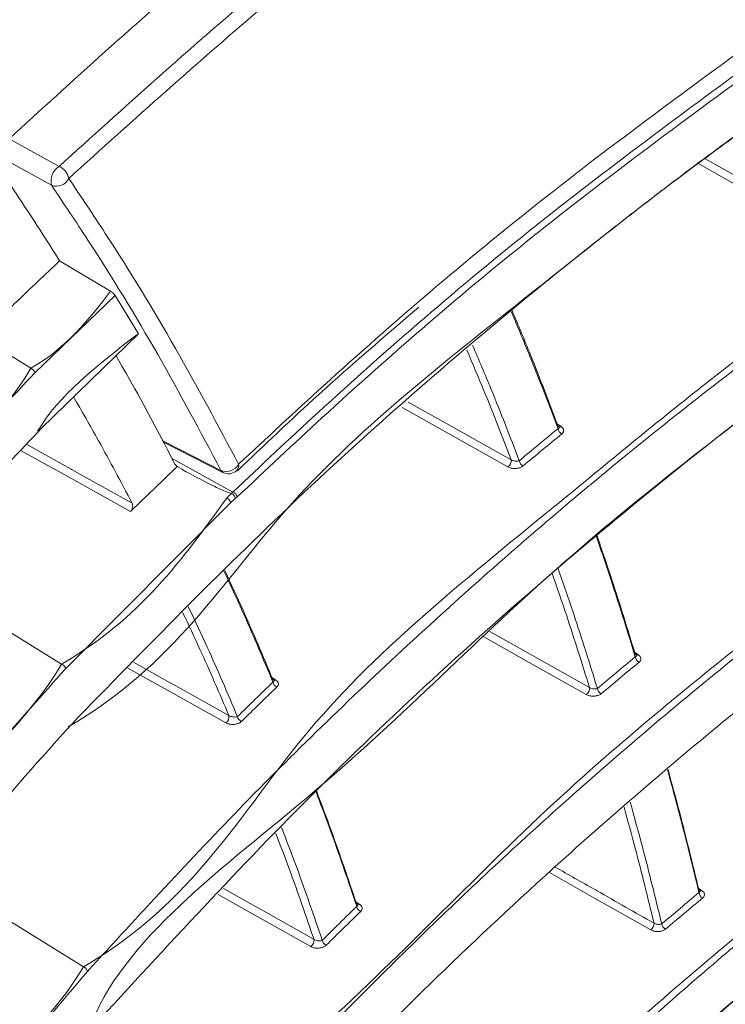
# Model space of a CAD drawing. Header units: millimetres. Extents: x 0 to 1118, y 0 to 864.
# Tile 253 of 256: x 301 to 308, y 694 to 704. Entities that reach past the tile are written whole.
import ezdxf

# ---------------------------------------------------------------- set-up
doc = ezdxf.new("R2010")
doc.units = ezdxf.units.MM

msp = doc.modelspace()

# ---------------------------------------------------------------- linework, layer by layer
at = {"color": 9, "linetype": 'Continuous', "lineweight": 0}
for p, q in [((300.5657, 702.9748), (301.0851, 702.6888)), ((301.0073, 702.4921), (300.408, 702.822)), ((300.7928, 700.5893), (299.2023, 701.5722)), ((301.6682, 701.3469), (300.834, 700.5405)), ((306.2492, 700.0182), (306.3044, 699.9824)), ((302.2559, 699.6552), (302.8924, 699.3019)), ((302.916, 699.2339), (302.869, 699.1889)), ((302.8761, 699.2868), (302.8924, 699.3019)), ((302.9365, 699.2505), (302.916, 699.2339)), ((302.869, 699.1889), (301.1533, 697.4643)), ((301.1115, 697.5126), (299.5573, 698.4732)), ((307.0584, 697.6392), (307.107, 697.6077)), ((303.2846, 697.3814), (303.3395, 697.3459)), ((307.7246, 695.1831), (307.7681, 695.1548)), ((304.1627, 695.042), (304.21, 695.0113)), ((301.3387, 694.3637), (300.3824, 694.9548))]:
    msp.add_line(p, q, dxfattribs=at)
at = {"color": 7, "linetype": 'Continuous', "lineweight": 15}
for p, q in [((301.0917, 701.7065), (301.6213, 701.3908)), ((301.9117, 700.9481), (301.6682, 701.3469)), ((300.9039, 699.9666), (301.9117, 700.9481)), ((302.1657, 699.8245), (302.789, 699.5051)), ((302.3119, 699.5657), (302.2898, 699.5915)), ((302.9343, 699.528), (302.9321, 699.5257)), ((302.8772, 699.2864), (302.8761, 699.2868)), ((303.3185, 697.3404), (303.3179, 697.3417))]:
    msp.add_line(p, q, dxfattribs=at)
at = {"color": 9, "linetype": 'Continuous', "lineweight": 0, "flags": 128}
for points in [[(308.9625, 702.0245), (308.3599, 702.3636), (307.7176, 702.725)], [(307.8024, 702.7693), (308.371, 702.4493), (308.3935, 702.4366), (308.9961, 702.0975)], [(305.751, 699.5635), (305.158, 699.8965), (304.6502, 700.1816)], [(304.7147, 700.238), (305.1667, 699.9843), (305.1915, 699.9704), (305.7845, 699.6374)], [(302.158, 699.8389), (302.5043, 699.6615), (302.7687, 699.526)], [(300.749, 699.7949), (301.2109, 699.538), (301.2145, 699.536), (301.846, 699.1847)], [(301.8288, 699.0997), (301.1821, 699.4594), (300.6921, 699.7319)], [(306.5649, 697.1949), (305.9731, 697.529), (305.4997, 697.7961)], [(305.5613, 697.8527), (305.9828, 697.6148), (306.0072, 697.6011), (306.5991, 697.267)], [(301.86, 697.5309), (302.242, 697.317), (302.2688, 697.302), (302.8516, 696.9757)], [(302.8183, 696.9009), (302.2356, 697.2272), (301.8001, 697.471)], [(307.2351, 694.7469), (306.6443, 695.082), (306.1827, 695.3437)], [(302.7962, 695.1762), (303.1274, 694.9897), (303.1536, 694.9749), (303.7354, 694.6472)], [(303.7014, 694.5743), (303.1197, 694.9019), (302.7393, 695.1161)]]:
    msp.add_lwpolyline(points, dxfattribs=at)
at = {"color": 9, "linetype": 'Continuous', "lineweight": 0}
for centre, radius, start, end in [((301.1804, 702.5374), 0.1789, 122.18561, 194.65509), ((301.0227, 702.5344), 0.1665, 10.44397, 68.01162), ((301.0581, 702.6243), 0.1416, 248.99058, 335.05471), ((300.7696, 700.5279), 0.0656, 11.04704, 69.27501), ((306.3394, 699.9687), 0.0684, 186.7497, 245.28644), ((306.2902, 700.0027), 0.0248, 241.81526, 305.14005), ((305.7094, 699.627), 0.0759, 303.29853, 7.87635), ((302.8236, 699.6625), 0.1471, 248.0601, 330.86017), ((302.8776, 699.578), 0.0756, 318.61985, 9.81043), ((305.9366, 699.6356), 0.0679, 187.02293, 245.81848), ((302.8115, 699.5474), 0.0478, 206.48376, 242.03755), ((302.8041, 699.1779), 0.0658, 9.62438, 68.74813), ((302.8717, 699.2396), 0.0657, 9.51896, 71.61913), ((307.1425, 697.5943), 0.0681, 186.33793, 245.53254), ((307.0927, 697.6279), 0.0247, 241.51272, 305.22577), ((301.0901, 697.4519), 0.0644, 11.1013, 70.61001), ((303.3736, 697.3352), 0.0655, 188.90139, 248.90578), ((303.3253, 697.3662), 0.0248, 241.7453, 304.8987), ((306.5223, 697.2592), 0.0772, 303.56307, 5.81605), ((306.7483, 697.2659), 0.0676, 186.59284, 246.04855), ((302.7772, 696.964), 0.0753, 303.09175, 8.95106), ((303.0048, 696.9766), 0.0652, 189.1772, 249.3267), ((307.8041, 695.1416), 0.0678, 185.94561, 245.69782), ((307.7538, 695.1753), 0.0249, 241.65355, 304.8771), ((304.2446, 695.0008), 0.0651, 188.22381, 249.15277), ((304.1958, 695.0315), 0.0246, 241.30444, 305.13219), ((307.1916, 694.812), 0.0782, 303.75631, 3.87105), ((307.4167, 694.817), 0.0674, 186.15224, 246.23432), ((303.6593, 694.6382), 0.0766, 303.37396, 6.71177), ((303.8851, 694.6483), 0.0648, 188.47083, 249.57503), ((301.319, 694.3035), 0.0633, 10.94308, 71.88278)]:
    msp.add_arc(centre, radius, start, end, dxfattribs=at)
at = {"color": 7, "linetype": 'Continuous', "lineweight": 15}
msp.add_arc((302.846, 699.6164), 0.125, 242.87348, 313.48734, dxfattribs=at)
at = {"color": 9, "linetype": 'Continuous', "lineweight": 0}
for points, knots in [([(227.6431, 666.9455), (228.0817, 667.1827), (228.959, 667.6572), (230.536, 668.3357), (232.3459, 668.9835), (234.3964, 669.5779), (236.5168, 670.0855), (238.8547, 670.5531), (241.4024, 670.9784), (244.6523, 671.4427), (248.4277, 671.9186), (251.9909, 672.3798), (254.8184, 672.8055), (256.9201, 673.1652), (258.9945, 673.5766), (261.031, 674.0487), (263.0195, 674.5873), (264.9467, 675.196), (266.8033, 675.8726), (268.5819, 676.6157), (270.2771, 677.4208), (271.8865, 678.2834), (273.4061, 679.1983), (274.8357, 680.1599), (276.1761, 681.163), (277.4305, 682.2016), (278.9953, 683.6268), (280.77, 685.4711), (282.6853, 687.7468), (284.4716, 690.0563), (286.2026, 692.3793), (287.937, 694.7018), (289.7202, 697.0122), (291.5834, 699.3024), (293.5543, 701.5629), (295.654, 703.7857), (297.9021, 705.9605), (300.3213, 708.076), (302.9364, 710.1137), (305.2918, 711.7339), (306.8196, 712.6438), (307.3281, 712.9466)], [0, 0, 0, 0, 0.0151052, 0.0302135, 0.0493734, 0.0685948, 0.0878524, 0.1070619, 0.1307912, 0.1545261, 0.1912488, 0.2279761, 0.2463529, 0.2647277, 0.2830942, 0.3014952, 0.3198943, 0.3383011, 0.3567075, 0.3750776, 0.393479, 0.4118812, 0.4302759, 0.4486715, 0.4670576, 0.4854449, 0.5038098, 0.5405501, 0.5772798, 0.614004, 0.6507265, 0.6874493, 0.7241836, 0.7609161, 0.7976672, 0.8344158, 0.8711927, 0.9079655, 0.9448022, 0.9816286, 1, 1, 1, 1]), ([(307.5781, 712.6827), (307.5781, 712.6827), (307.0652, 712.3867), (305.5559, 711.4831), (303.1989, 709.8836), (300.5917, 707.8631), (298.1746, 705.7644), (295.9267, 703.6038), (293.8256, 701.3943), (291.8512, 699.1457), (289.983, 696.8667), (288.1929, 694.5662), (286.45, 692.2526), (284.7082, 689.9366), (282.9092, 687.632), (280.9793, 685.3586), (279.1918, 683.5141), (277.6161, 682.0871), (276.353, 681.0463), (275.0037, 680.0402), (273.5649, 679.0754), (272.0357, 678.1567), (270.4163, 677.2903), (268.7108, 676.481), (266.9216, 675.7336), (265.0541, 675.0524), (263.1163, 674.4389), (261.1174, 673.8952), (259.0714, 673.4175), (256.9888, 673.0004), (254.8805, 672.6344), (252.0481, 672.2002), (248.484, 671.7276), (244.714, 671.2386), (241.4752, 670.7621), (238.9446, 670.3271), (236.6281, 669.8505), (234.533, 669.335), (232.5082, 668.7322), (230.7261, 668.0774), (229.1784, 667.394), (228.3207, 666.9186), (227.8919, 666.6809)], [0, 0, 0, 0, 0.0000001, 0.0182549, 0.0549227, 0.0916009, 0.1282775, 0.1649582, 0.2016499, 0.2383441, 0.2750562, 0.3117701, 0.348506, 0.3852707, 0.4220717, 0.4589178, 0.4958144, 0.5142712, 0.5327612, 0.55125, 0.5697591, 0.5882671, 0.6067898, 0.6253117, 0.6438065, 0.6623381, 0.6808701, 0.6993857, 0.7179031, 0.7363699, 0.7548217, 0.7732755, 0.8100823, 0.8468029, 0.8704662, 0.8941239, 0.9131571, 0.9322387, 0.9512837, 0.9702671, 0.985135, 1, 1, 1, 1]), ([(228.2154, 666.1204), (228.5725, 666.325), (229.2867, 666.734), (230.6716, 667.3906), (232.3805, 668.0696), (234.4398, 668.7285), (236.5775, 669.291), (238.908, 669.8012), (241.4203, 670.2602), (244.6225, 670.7618), (248.3729, 671.2771), (251.9352, 671.7696), (254.7671, 672.215), (256.8773, 672.5865), (258.9619, 673.0064), (261.0113, 673.4825), (263.014, 674.0219), (264.9592, 674.628), (266.8385, 675.3005), (268.6416, 676.038), (270.3626, 676.8357), (271.998, 677.6898), (273.5452, 678.5953), (275.0042, 679.5472), (276.3749, 680.5401), (277.6599, 681.5677), (278.8699, 682.6305), (280.0109, 683.7237), (281.4486, 685.2133), (283.0936, 687.1035), (284.617, 689.0162), (286.6798, 691.6902), (288.6981, 694.3736), (291.1301, 697.409), (293.0412, 699.6604), (295.0669, 701.879), (297.2266, 704.0536), (299.5438, 706.1797), (302.0349, 708.2171), (304.3166, 709.9259), (306.2819, 711.1039), (307.3715, 711.9697), (307.9014, 712.1227), (307.9014, 712.1227)], [0, 0, 0, 0, 0.0124156, 0.0248326, 0.0442888, 0.0638163, 0.0833864, 0.102901, 0.1261536, 0.1494116, 0.1861517, 0.2229768, 0.2414386, 0.2598986, 0.2784059, 0.2969111, 0.3154101, 0.3339501, 0.3524897, 0.3710264, 0.3895636, 0.4080613, 0.4265798, 0.4450991, 0.4635997, 0.4821013, 0.5005705, 0.5193186, 0.5380678, 0.575411, 0.6122364, 0.6306344, 0.7041537, 0.7408818, 0.7776078, 0.8142993, 0.8510028, 0.8877028, 0.9243996, 0.9610885, 0.980545, 0.9999999, 1, 1, 1, 1]), ([(308.0039, 711.7743), (307.4682, 711.4621), (306.3967, 710.8375), (304.4347, 709.5569), (302.1658, 707.9137), (299.6834, 705.8735), (297.3746, 703.7657), (295.2213, 701.6033), (293.201, 699.3983), (291.2941, 697.1602), (288.8657, 694.1421), (286.8486, 691.4746), (284.7844, 688.8156), (283.2579, 686.9118), (281.6081, 685.0293), (280.1655, 683.544), (279.0199, 682.4529), (277.8049, 681.3912), (276.5142, 680.3637), (275.1373, 679.3699), (273.6716, 678.4165), (272.1172, 677.5089), (270.4742, 676.6522), (268.7451, 675.8514), (266.9333, 675.1104), (265.0453, 674.434), (263.0914, 673.8233), (261.0804, 673.2787), (259.0232, 672.7966), (256.9321, 672.3701), (254.8162, 671.9912), (251.98, 671.5356), (248.4163, 671.0293), (244.6685, 670.4981), (241.4723, 669.9821), (238.9691, 669.5114), (236.649, 668.9898), (234.5227, 668.4167), (232.4731, 667.7467), (230.771, 667.0584), (229.3906, 666.3942), (228.6779, 665.9817), (228.3216, 665.7755)], [0, 0, 0, 0, 0.01939954, 0.03880048, 0.0754075, 0.11202221, 0.14866039, 0.18530191, 0.22194391, 0.25863451, 0.29532703, 0.36883047, 0.38723704, 0.42409938, 0.46151078, 0.48031027, 0.49910859, 0.51763836, 0.53620946, 0.55477945, 0.57337714, 0.59197392, 0.61055461, 0.62917845, 0.64780181, 0.66642839, 0.68505539, 0.70363641, 0.72221131, 0.74078831, 0.75929392, 0.77780134, 0.81465962, 0.85137247, 0.87456699, 0.89775613, 0.91715455, 0.93660682, 0.95601766, 0.97535942, 0.98768047, 1, 1, 1, 1]), ([(301.0851, 702.6888), (301.7608, 703.2997), (303.1539, 704.559), (305.0983, 706.1035), (306.3923, 707.0205), (306.8447, 707.341)], [0, 0, 0, 0, 0.3799505, 0.7832578, 1, 1, 1, 1]), ([(306.9372, 707.1996), (306.4857, 706.8804), (305.1939, 705.9672), (303.2525, 704.4285), (301.8614, 703.1734), (301.1865, 702.5646)], [0, 0, 0, 0, 0.2166791, 0.6199711, 1, 1, 1, 1]), ([(308.442, 704.0909), (308.3459, 704.3129), (308.0616, 704.9696), (307.5681, 706.015), (307.1447, 706.81), (306.9372, 707.1996)], [0, 0, 0, 0, 0.2066529, 0.6112125, 1, 1, 1, 1]), ([(302.9521, 699.5909), (303.2447, 699.8638), (304.2422, 700.794), (306.0191, 702.319), (307.6455, 703.5084), (308.442, 704.0909)], [0, 0, 0, 0, 0.17482279, 0.5958946, 1, 1, 1, 1]), ([(302.8924, 699.3019), (303.1856, 699.5779), (304.1862, 700.5201), (306.0006, 702.0917), (307.6744, 703.3208), (308.5113, 703.9354)], [0, 0, 0, 0, 0.171605, 0.5857672, 1, 1, 1, 1]), ([(308.5513, 703.8775), (307.715, 703.2638), (306.0426, 702.0366), (304.2294, 700.4671), (303.2295, 699.5261), (302.9365, 699.2505)], [0, 0, 0, 0, 0.41419728, 0.82837634, 1, 1, 1, 1]), ([(301.3387, 694.3637), (301.3387, 694.3637), (302.4899, 695.0283), (303.4579, 696.9294), (305.864, 698.8359), (307.7444, 700.4026), (309.1859, 701.4739), (310.5927, 702.442), (311.7268, 703.1629), (312.4354, 703.5784), (312.6697, 703.7157)], [0, 0, 0, 0, 0.00000075, 0.24612518, 0.49220855, 0.61864856, 0.74508148, 0.84730725, 0.94952687, 1, 1, 1, 1]), ([(312.7038, 703.6553), (312.4699, 703.5182), (311.5296, 702.9671), (309.9687, 701.9535), (308.089, 700.5874), (306.3539, 699.1862), (304.6518, 697.6782), (302.9836, 696.0651), (301.9153, 694.8987), (301.3812, 694.3156)], [0, 0, 0, 0, 0.05045358, 0.20278944, 0.35527761, 0.50768914, 0.6541583, 0.82707496, 1, 1, 1, 1]), ([(301.1865, 702.5646), (301.3138, 702.3745), (301.698, 701.801), (302.2972, 700.8207), (302.7365, 699.9957), (302.9521, 699.5909)], [0, 0, 0, 0, 0.201581, 0.6081964, 1, 1, 1, 1]), ([(302.7687, 699.526), (302.5536, 699.9298), (302.1153, 700.7527), (301.5176, 701.7305), (301.1343, 702.3025), (301.0073, 702.4921)], [0, 0, 0, 0, 0.39180487, 0.79841934, 1, 1, 1, 1]), ([(300.7928, 700.5893), (300.7928, 700.5893), (301.1739, 700.8093), (301.3976, 701.1), (301.6213, 701.3908)], [0, 0, 0, 0, 0.0000092, 1, 1, 1, 1]), ([(301.4725, 691.1444), (301.4725, 691.1444), (301.7918, 692.0659), (303.8619, 693.6251), (305.8681, 695.813), (308.0174, 697.6117), (309.9459, 699.0968), (311.7757, 700.3482), (313.001, 701.078), (313.4803, 701.3634)], [0, 0, 0, 0, 0.0000006, 0.2273279, 0.4546245, 0.6043659, 0.7541855, 0.9038511, 1, 1, 1, 1]), ([(313.5144, 701.3029), (313.0356, 701.018), (311.8112, 700.2895), (309.9851, 699.0395), (308.0496, 697.5581), (306.5882, 696.3086), (305.2682, 695.1), (304.0781, 693.9366), (302.7409, 692.5257), (301.9206, 691.5688), (301.5156, 691.0964)], [0, 0, 0, 0, 0.0961101, 0.2457565, 0.3955573, 0.5452794, 0.6106565, 0.7415077, 0.8723623, 1, 1, 1, 1]), ([(305.7845, 699.6374), (305.6926, 699.8756), (305.5441, 700.2603), (305.385, 700.6347), (305.3245, 700.7772)], [0, 0, 0, 0, 0.6193461, 1, 1, 1, 1]), ([(305.3841, 700.8294), (305.4492, 700.6765), (305.6169, 700.2817), (305.7734, 699.8759), (305.8692, 699.6273)], [0, 0, 0, 0, 0.3873987, 1, 1, 1, 1]), ([(293.1533, 682.1969), (293.1533, 682.1969), (293.1533, 683.2269), (293.5247, 685.0497), (294.0294, 687.8414), (294.784, 690.4511), (295.6857, 692.8778), (296.7405, 695.1133), (297.9723, 697.1379), (299.2049, 699.014), (300.4717, 700.0331), (300.7928, 700.5893), (300.7928, 700.5893)], [0, 0, 0, 0, 0.0000005, 0.1302338, 0.2604576, 0.3876182, 0.5147677, 0.6358926, 0.7574332, 0.8789319, 0.9999993, 1, 1, 1, 1]), ([(300.834, 700.5405), (300.3399, 700.0202), (299.3516, 698.9795), (298.0177, 697.1399), (296.8111, 695.1075), (295.7447, 692.8575), (294.8378, 690.4259), (294.1028, 687.812), (293.537, 685.0624), (293.3241, 683.1422), (293.2174, 682.1795)], [0, 0, 0, 0, 0.1195723, 0.2391504, 0.3621772, 0.4852135, 0.6119683, 0.7395254, 0.8693995, 1, 1, 1, 1]), ([(305.8692, 699.6273), (305.9369, 699.6839), (306.0703, 699.7953), (306.2052, 699.9061), (306.2715, 699.9606)], [0, 0, 0, 0, 0.508193, 1, 1, 1, 1]), ([(306.2822, 699.9779), (306.2828, 699.9769), (306.2848, 699.973), (306.2819, 699.9672), (306.2766, 699.9628), (306.2723, 699.961), (306.2715, 699.9606)], [0, 0, 0, 0, 0.1340671, 0.5040332, 0.9108085, 1, 1, 1, 1]), ([(306.3108, 699.9065), (306.3122, 699.9077), (306.32, 699.9143), (306.3295, 699.928), (306.3319, 699.9476), (306.3242, 699.9668), (306.311, 699.9772), (306.3044, 699.9824)], [0, 0, 0, 0, 0.0533445, 0.301495, 0.5372163, 0.7685348, 1, 1, 1, 1]), ([(306.3108, 699.9065), (306.2446, 699.8521), (306.1098, 699.7415), (305.9765, 699.6302), (305.9088, 699.5737)], [0, 0, 0, 0, 0.4918021, 1, 1, 1, 1]), ([(305.8692, 699.6273), (305.8645, 699.6259), (305.8553, 699.6231), (305.8364, 699.6226), (305.8166, 699.6252), (305.7981, 699.6303), (305.7887, 699.6352), (305.7845, 699.6374)], [0, 0, 0, 0, 0.2214465, 0.4421138, 0.6548759, 0.8480778, 1, 1, 1, 1]), ([(305.751, 699.5635), (305.759, 699.5598), (305.7767, 699.5515), (305.8114, 699.546), (305.8489, 699.5478), (305.884, 699.5569), (305.9005, 699.5681), (305.9088, 699.5737)], [0, 0, 0, 0, 0.1654781, 0.366776, 0.5771651, 0.7885842, 1, 1, 1, 1]), ([(301.1115, 697.5126), (301.1115, 697.5126), (301.9242, 697.9818), (302.3761, 698.6105), (302.828, 699.2392)], [0, 0, 0, 0, 0.0000043, 1, 1, 1, 1]), ([(302.828, 699.2392), (302.8381, 699.2489), (302.8545, 699.2646), (302.8709, 699.2804), (302.8772, 699.2864)], [0, 0, 0, 0, 0.6185481, 1, 1, 1, 1]), ([(301.5111, 687.856), (301.5111, 687.856), (301.8303, 688.7775), (303.7817, 690.3701), (305.7243, 692.5901), (307.8059, 694.4341), (309.6909, 695.9688), (311.7754, 697.4871), (313.3357, 698.4351), (314.1473, 698.9282)], [0, 0, 0, 0, 0.0000006, 0.2115745, 0.4231265, 0.5643841, 0.705713, 0.8469098, 1, 1, 1, 1]), ([(314.1815, 698.8677), (313.37, 698.3757), (311.9986, 697.5442), (310.2409, 696.2849), (308.784, 695.1546), (307.4033, 693.9887), (305.6639, 692.3986), (303.6482, 690.3548), (302.2533, 688.6579), (301.5546, 687.8079)], [0, 0, 0, 0, 0.15303734, 0.25862666, 0.36422336, 0.47051746, 0.57681526, 0.78801672, 1, 1, 1, 1]), ([(306.2708, 698.5125), (306.3262, 698.3526), (306.4691, 697.94), (306.6006, 697.5172), (306.6812, 697.2581)], [0, 0, 0, 0, 0.3875044, 1, 1, 1, 1]), ([(306.5991, 697.267), (306.5213, 697.5168), (306.3964, 697.9177), (306.261, 698.309), (306.2099, 698.4566)], [0, 0, 0, 0, 0.62297373, 1, 1, 1, 1]), ([(302.4288, 698.1085), (302.4946, 697.9694), (302.6716, 697.5952), (302.8367, 697.2089), (302.9404, 696.9662)], [0, 0, 0, 0, 0.3716902, 1, 1, 1, 1]), ([(302.8516, 696.9757), (302.7526, 697.2069), (302.5972, 697.57), (302.4307, 697.922), (302.3702, 698.0499)], [0, 0, 0, 0, 0.6365247, 1, 1, 1, 1]), ([(306.6812, 697.2581), (306.7471, 697.3136), (306.8776, 697.4234), (307.0096, 697.5327), (307.0749, 697.5868)], [0, 0, 0, 0, 0.5050501, 1, 1, 1, 1]), ([(307.0849, 697.6036), (307.0853, 697.6029), (307.0871, 697.5992), (307.0845, 697.5934), (307.0795, 697.5889), (307.0755, 697.587), (307.0749, 697.5868)], [0, 0, 0, 0, 0.1042988, 0.5028613, 0.9308429, 1, 1, 1, 1]), ([(307.1144, 697.5323), (307.1154, 697.5332), (307.1227, 697.5395), (307.1322, 697.5527), (307.1348, 697.5724), (307.127, 697.5919), (307.1137, 697.6024), (307.107, 697.6077)], [0, 0, 0, 0, 0.0395174, 0.2879356, 0.5273294, 0.7636219, 1, 1, 1, 1]), ([(294.2628, 681.6675), (294.2628, 681.6675), (294.4627, 682.5909), (294.6822, 684.501), (295.4075, 687.1794), (296.2531, 689.6768), (297.2544, 691.955), (298.4144, 694.0057), (299.597, 695.9019), (300.7877, 696.952), (301.1115, 697.5126), (301.1115, 697.5126)], [0, 0, 0, 0, 0.00000065, 0.1490544, 0.29831576, 0.44732759, 0.58546168, 0.72358562, 0.86179649, 0.99999925, 1, 1, 1, 1]), ([(307.1144, 697.5323), (307.0491, 697.4783), (306.9172, 697.3692), (306.7868, 697.2595), (306.7209, 697.2041)], [0, 0, 0, 0, 0.49494432, 1, 1, 1, 1]), ([(301.1533, 697.4643), (300.6754, 696.9275), (299.7162, 695.85), (298.4462, 693.9707), (297.3111, 691.9191), (296.3987, 689.847), (295.6744, 687.8075), (295.1112, 685.8326), (294.6473, 683.781), (294.4326, 682.3576), (294.3253, 681.6458)], [0, 0, 0, 0, 0.13768945, 0.27637884, 0.41405375, 0.55261773, 0.66367932, 0.77474454, 0.88737052, 1, 1, 1, 1]), ([(302.9404, 696.9662), (303.0018, 697.0264), (303.1239, 697.1463), (303.2474, 697.2656), (303.3088, 697.325)], [0, 0, 0, 0, 0.502531, 1, 1, 1, 1]), ([(303.3173, 697.3414), (303.3179, 697.3402), (303.32, 697.3362), (303.3173, 697.3302), (303.3118, 697.3268), (303.3088, 697.325)], [0, 0, 0, 0, 0.1688761, 0.5618406, 1, 1, 1, 1]), ([(303.35, 697.274), (303.355, 697.2801), (303.3648, 697.2918), (303.3666, 697.3115), (303.3591, 697.3305), (303.346, 697.3408), (303.3395, 697.3459)], [0, 0, 0, 0, 0.2642185, 0.5131211, 0.7564209, 1, 1, 1, 1]), ([(303.35, 697.274), (303.2886, 697.2147), (303.1651, 697.0955), (303.0431, 696.9758), (302.9818, 696.9156)], [0, 0, 0, 0, 0.4974725, 1, 1, 1, 1]), ([(306.5649, 697.1949), (306.5736, 697.1909), (306.5918, 697.1824), (306.6268, 697.1771), (306.6632, 697.179), (306.6971, 697.1879), (306.713, 697.1987), (306.7209, 697.2041)], [0, 0, 0, 0, 0.1806496, 0.3807826, 0.5869342, 0.7934432, 1, 1, 1, 1]), ([(306.6812, 697.2581), (306.6768, 697.2566), (306.6682, 697.2536), (306.6503, 697.2527), (306.6313, 697.2549), (306.613, 697.2597), (306.6035, 697.2647), (306.5991, 697.267)], [0, 0, 0, 0, 0.2138361, 0.4274362, 0.6357556, 0.8303823, 1, 1, 1, 1]), ([(302.9404, 696.9662), (302.936, 696.9646), (302.927, 696.9615), (302.9082, 696.9606), (302.8879, 696.9626), (302.8691, 696.9674), (302.8576, 696.9723), (302.8528, 696.975), (302.8518, 696.9756), (302.8516, 696.9757)], [0, 0, 0, 0, 0.214473, 0.4293949, 0.6383291, 0.8268994, 0.9625845, 0.9921877, 1, 1, 1, 1]), ([(302.8183, 696.9009), (302.8187, 696.9007), (302.8277, 696.8958), (302.8492, 696.8878), (302.8862, 696.8832), (302.9242, 696.8867), (302.9588, 696.8975), (302.9741, 696.9096), (302.9818, 696.9156)], [0, 0, 0, 0, 0.0087708, 0.1902046, 0.3860248, 0.5910119, 0.795471, 1, 1, 1, 1]), ([(301.4526, 684.4993), (301.4526, 684.4993), (301.9674, 685.3908), (303.5167, 687.0578), (305.4992, 689.2838), (307.4816, 691.1584), (309.2974, 692.7216), (311.0622, 694.072), (312.7222, 695.2263), (313.7587, 695.8617), (314.2769, 696.1793)], [0, 0, 0, 0, 0.0000007, 0.202805, 0.4055942, 0.5409536, 0.6763767, 0.8116894, 0.9058492, 1, 1, 1, 1]), ([(314.3115, 696.1192), (313.7945, 695.8024), (312.7592, 695.1679), (311.2751, 694.1366), (309.8287, 693.0457), (308.4282, 691.8919), (307.099, 690.7069), (305.4267, 689.0935), (303.4912, 687.0244), (302.1623, 685.3098), (301.4967, 684.451)], [0, 0, 0, 0, 0.0940133, 0.1882532, 0.2894724, 0.3906979, 0.4925238, 0.5943529, 0.7968095, 1, 1, 1, 1]), ([(307.0216, 696.0771), (307.0643, 695.9225), (307.1797, 695.5051), (307.284, 695.0784), (307.3497, 694.8098)], [0, 0, 0, 0, 0.3703022, 1, 1, 1, 1]), ([(307.2697, 694.8173), (307.2059, 695.0779), (307.1066, 695.4835), (306.997, 695.8804), (306.9578, 696.0223)], [0, 0, 0, 0, 0.6425334, 1, 1, 1, 1]), ([(303.7354, 694.6472), (303.6519, 694.8911), (303.5245, 695.2633), (303.3863, 695.6254), (303.3387, 695.7502)], [0, 0, 0, 0, 0.6554006, 1, 1, 1, 1]), ([(303.3986, 695.8135), (303.4514, 695.6752), (303.5986, 695.2896), (303.7341, 694.8931), (303.821, 694.6388)], [0, 0, 0, 0, 0.3586811, 1, 1, 1, 1]), ([(306.2412, 695.4005), (306.3791, 695.3223), (306.525, 695.2396), (306.8678, 695.0451), (307.0727, 694.9289), (307.2697, 694.8173)], [0, 0, 0, 0, 0.4022432, 0.4255595, 1, 1, 1, 1]), ([(307.3497, 694.8098), (307.4141, 694.8642), (307.5423, 694.9728), (307.6721, 695.0808), (307.7367, 695.1346)], [0, 0, 0, 0, 0.5018539, 1, 1, 1, 1]), ([(307.7462, 695.1512), (307.7464, 695.1507), (307.7481, 695.1473), (307.7457, 695.141), (307.7398, 695.1369), (307.7367, 695.1346)], [0, 0, 0, 0, 0.0716149, 0.4993548, 1, 1, 1, 1]), ([(307.7762, 695.0798), (307.7769, 695.0805), (307.784, 695.0864), (307.7935, 695.0993), (307.7961, 695.1192), (307.7883, 695.1388), (307.7748, 695.1495), (307.7681, 695.1548)], [0, 0, 0, 0, 0.0282561, 0.2767049, 0.5191247, 0.7595533, 1, 1, 1, 1]), ([(307.7762, 695.0798), (307.7116, 695.0261), (307.582, 694.9182), (307.4539, 694.8098), (307.3896, 694.7553)], [0, 0, 0, 0, 0.49814376, 1, 1, 1, 1]), ([(303.821, 694.6388), (303.8805, 694.6976), (303.9995, 694.8154), (304.1199, 694.9328), (304.1801, 694.9915)], [0, 0, 0, 0, 0.4996326, 1, 1, 1, 1]), ([(304.2214, 694.9399), (304.1612, 694.8813), (304.0409, 694.7641), (303.9219, 694.6464), (303.8625, 694.5876)], [0, 0, 0, 0, 0.5003651, 1, 1, 1, 1]), ([(304.188, 695.0072), (304.1884, 695.0063), (304.1903, 695.0026), (304.1879, 694.9969), (304.1827, 694.9933), (304.1801, 694.9915)], [0, 0, 0, 0, 0.12982605, 0.56004175, 1, 1, 1, 1]), ([(304.2214, 694.9399), (304.2261, 694.9456), (304.2356, 694.957), (304.2375, 694.9764), (304.2299, 694.9957), (304.2166, 695.0061), (304.21, 695.0113)], [0, 0, 0, 0, 0.2490883, 0.5019888, 0.7509381, 1, 1, 1, 1]), ([(307.2351, 694.7469), (307.244, 694.7427), (307.253, 694.7383), (307.2742, 694.7326), (307.298, 694.7288), (307.3336, 694.7308), (307.3665, 694.7395), (307.3819, 694.7501), (307.3896, 694.7553)], [0, 0, 0, 0, 0.1889701, 0.1931935, 0.3921061, 0.5947606, 0.7973815, 1, 1, 1, 1]), ([(307.3497, 694.8098), (307.3457, 694.8081), (307.3375, 694.8048), (307.3204, 694.8035), (307.3021, 694.8053), (307.284, 694.8098), (307.2744, 694.8148), (307.2697, 694.8173)], [0, 0, 0, 0, 0.2075738, 0.4152305, 0.6197033, 0.8151413, 1, 1, 1, 1]), ([(303.821, 694.6388), (303.8169, 694.6371), (303.8087, 694.6338), (303.7911, 694.6326), (303.7718, 694.6342), (303.7528, 694.6389), (303.7409, 694.6439), (303.7359, 694.6469), (303.7354, 694.6472)], [0, 0, 0, 0, 0.2066977, 0.4140032, 0.6174042, 0.8065928, 0.9782085, 1, 1, 1, 1]), ([(303.7014, 694.5743), (303.7025, 694.5736), (303.7122, 694.5684), (303.7346, 694.5605), (303.7708, 694.5562), (303.8074, 694.5597), (303.8405, 694.5702), (303.8552, 694.5818), (303.8625, 694.5876)], [0, 0, 0, 0, 0.0237083, 0.2076865, 0.4016285, 0.6015085, 0.8007262, 1, 1, 1, 1]), ([(295.3161, 680.9898), (295.3161, 680.9898), (295.5069, 681.8712), (295.839, 683.5815), (296.5999, 686.0459), (297.4396, 688.1901), (298.332, 690.0362), (299.2597, 691.6047), (300.1908, 693.0747), (301.0809, 693.9172), (301.3387, 694.3637), (301.3387, 694.3637)], [0, 0, 0, 0, 0.0000008, 0.1640662, 0.3283481, 0.4923744, 0.6192635, 0.7461484, 0.8730757, 0.9999991, 1, 1, 1, 1]), ([(301.3812, 694.3156), (301.0169, 693.8855), (300.2867, 693.0236), (299.2954, 691.5655), (298.3858, 689.9967), (297.5817, 688.338), (296.8793, 686.6056), (296.2784, 684.8054), (295.7647, 682.9281), (295.5061, 681.6187), (295.3769, 680.9639)], [0, 0, 0, 0, 0.1266284, 0.2538222, 0.3804424, 0.5075781, 0.6298759, 0.7521775, 0.8760871, 1, 1, 1, 1])]:
    msp.add_open_spline(points, degree=3, knots=knots, dxfattribs=at)
at = {"color": 7, "linetype": 'Continuous', "lineweight": 15}
for points, knots in [([(309.6153, 709.7602), (308.7509, 709.2369), (307.0255, 708.1923), (304.6914, 706.4978), (302.4995, 704.7434), (301.1649, 703.5238), (300.4966, 702.9131)], [0, 0, 0, 0, 0.2505208, 0.5000691, 0.7496861, 1, 1, 1, 1]), ([(311.9157, 705.4856), (311.3999, 705.1788), (310.3672, 704.5645), (308.8931, 703.5743), (307.4551, 702.5379), (305.6366, 701.0774), (303.3039, 699.281), (302.2792, 697.4941), (301.1785, 696.8587), (301.1785, 696.8587)], [0, 0, 0, 0, 0.1203217, 0.2409096, 0.367365, 0.4940137, 0.747021, 0.9999992, 1, 1, 1, 1]), ([(301.2204, 696.8919), (301.9822, 697.6749), (303.5059, 699.2409), (305.6557, 701.1142), (307.4969, 702.5621), (308.9273, 703.5992), (310.406, 704.585), (311.4262, 705.2044), (311.9498, 705.5067), (311.9498, 705.5067)], [0, 0, 0, 0, 0.253025, 0.5060557, 0.6326061, 0.75915, 0.8795797, 0.9999988, 1, 1, 1, 1]), ([(301.4439, 693.7457), (302.205, 694.5758), (303.7271, 696.2358), (306.0085, 698.3216), (308.1221, 700.0462), (310.008, 701.4294), (311.618, 702.479), (312.6011, 703.0624), (312.8804, 703.2237), (312.8804, 703.2237)], [0, 0, 0, 0, 0.242925, 0.4858109, 0.637549, 0.7893643, 0.9410269, 0.9999993, 1, 1, 1, 1]), ([(312.8463, 703.2026), (312.5691, 703.0397), (311.759, 702.5639), (310.4806, 701.7395), (309.0271, 700.7201), (307.6499, 699.6637), (305.8114, 698.1769), (303.8988, 696.1631), (301.7212, 694.6356), (301.4013, 693.7123), (301.4013, 693.7123)], [0, 0, 0, 0, 0.05899367, 0.1724093, 0.2858339, 0.40005002, 0.51427075, 0.75665451, 0.99999933, 1, 1, 1, 1]), ([(301.0917, 701.7065), (300.954, 701.9235), (300.7399, 702.2608), (300.5168, 702.5877), (300.4372, 702.7042)], [0, 0, 0, 0, 0.64344675, 1, 1, 1, 1]), ([(301.0917, 701.7065), (300.94, 701.563), (300.7734, 701.4055), (300.6091, 701.2472), (300.5945, 701.2331)], [0, 0, 0, 0, 0.9108621, 1, 1, 1, 1]), ([(301.6213, 701.3908), (301.6249, 701.3884), (301.6323, 701.3837), (301.644, 701.3742), (301.6546, 701.3641), (301.6629, 701.3546), (301.6665, 701.3493), (301.6682, 701.3469)], [0, 0, 0, 0, 0.2035704, 0.4073645, 0.6078855, 0.8196071, 1, 1, 1, 1]), ([(302.9403, 699.5229), (303.2193, 699.7895), (303.8224, 700.3659), (304.4743, 700.9245), (304.8246, 701.2248)], [0, 0, 0, 0, 0.4625436, 1, 1, 1, 1]), ([(306.2715, 699.9606), (306.1796, 700.2021), (306.023, 700.6139), (305.8551, 701.0149), (305.7856, 701.1806)], [0, 0, 0, 0, 0.5864948, 1, 1, 1, 1]), ([(305.7951, 701.1889), (305.8591, 701.0357), (306.0239, 700.6421), (306.1775, 700.2376), (306.2713, 699.9905)], [0, 0, 0, 0, 0.38903799, 1, 1, 1, 1]), ([(301.8922, 700.9367), (301.4839, 700.6195), (301.0755, 700.3024), (300.8626, 699.9337), (300.8626, 699.9337)], [0, 0, 0, 0, 0.9999918, 1, 1, 1, 1]), ([(301.5723, 690.5299), (302.2987, 691.3703), (303.7514, 693.0509), (305.9743, 695.1997), (308.08, 697.015), (310.0183, 698.5113), (311.8874, 699.7903), (313.1379, 700.552), (313.6613, 700.8541), (313.6613, 700.8541)], [0, 0, 0, 0, 0.2250351, 0.4500412, 0.5992357, 0.7485094, 0.8976285, 0.9999993, 1, 1, 1, 1]), ([(302.2898, 699.5915), (302.1444, 699.8721), (301.9454, 700.2564), (301.7316, 700.6247), (301.6739, 700.724)], [0, 0, 0, 0, 0.7301713, 1, 1, 1, 1]), ([(301.846, 699.1847), (301.7304, 699.4027), (301.5313, 699.7782), (301.322, 700.1427), (301.2341, 700.2956)], [0, 0, 0, 0, 0.5803093, 1, 1, 1, 1]), ([(293.4588, 681.8958), (293.5768, 682.9334), (293.8136, 685.0155), (294.4477, 687.9261), (295.2614, 690.6418), (296.1948, 692.9888), (297.2241, 695.051), (298.3198, 696.8496), (299.5376, 698.516), (300.4485, 699.4831), (300.9039, 699.9666)], [0, 0, 0, 0, 0.1431701, 0.28728487, 0.41995826, 0.55353459, 0.66385155, 0.77416284, 0.88708363, 1, 1, 1, 1]), ([(306.2713, 699.9905), (306.2748, 699.9879), (306.2805, 699.9837), (306.2817, 699.9795), (306.2822, 699.9779)], [0, 0, 0, 0, 0.6136596, 1, 1, 1, 1]), ([(306.2833, 699.977), (306.2831, 699.9769), (306.283, 699.9768), (306.2829, 699.978), (306.2828, 699.9781)], [0, 0, 0, 0, 0.93764, 1, 1, 1, 1]), ([(302.3119, 699.5657), (302.1638, 699.4238), (302.002, 699.2688), (301.8424, 699.113), (301.8288, 699.0997)], [0, 0, 0, 0, 0.9149318, 1, 1, 1, 1]), ([(302.8761, 699.2868), (302.8698, 699.2888), (302.8076, 699.3083), (302.6152, 699.4003), (302.4403, 699.4957), (302.3119, 699.5657)], [0, 0, 0, 0, 0.0294685, 0.2876198, 1, 1, 1, 1]), ([(302.8772, 699.2864), (302.8819, 699.284), (302.8914, 699.2793), (302.9034, 699.2671), (302.9124, 699.252), (302.9155, 699.2404), (302.9159, 699.2344), (302.916, 699.2339)], [0, 0, 0, 0, 0.2368265, 0.473635, 0.7109958, 0.9753386, 1, 1, 1, 1]), ([(301.846, 699.1847), (301.8474, 699.1811), (301.8503, 699.1738), (301.8511, 699.1584), (301.8492, 699.1415), (301.8443, 699.1245), (301.8373, 699.1095), (301.8316, 699.1029), (301.8288, 699.0997)], [0, 0, 0, 0, 0.1630693, 0.3259928, 0.4923155, 0.6636133, 0.838184, 1, 1, 1, 1]), ([(307.0749, 697.5868), (306.9973, 697.8395), (306.8668, 698.2639), (306.7253, 698.6783), (306.6681, 698.846)], [0, 0, 0, 0, 0.5954122, 1, 1, 1, 1]), ([(306.6753, 698.8519), (306.7281, 698.6972), (306.8667, 698.2911), (306.9943, 697.8751), (307.0733, 697.6175)], [0, 0, 0, 0, 0.380963, 1, 1, 1, 1]), ([(303.3088, 697.325), (303.2095, 697.5608), (303.0451, 697.9509), (302.869, 698.3292), (302.7993, 698.4788)], [0, 0, 0, 0, 0.6044292, 1, 1, 1, 1]), ([(302.8072, 698.4868), (302.8713, 698.3491), (303.0442, 697.9776), (303.2054, 697.5944), (303.3068, 697.3532)], [0, 0, 0, 0, 0.3706547, 1, 1, 1, 1]), ([(314.2658, 698.3815), (313.4867, 697.9093), (311.9244, 696.9625), (309.8217, 695.4318), (307.8713, 693.8456), (305.7833, 691.9685), (303.7268, 689.7456), (302.0761, 688.1053), (301.5604, 687.2122), (301.5604, 687.2122)], [0, 0, 0, 0, 0.14561518, 0.29198165, 0.43588009, 0.58016378, 0.78969357, 0.99999928, 1, 1, 1, 1]), ([(301.6041, 687.2456), (302.2971, 688.0953), (303.6831, 689.7947), (305.8372, 691.992), (307.9073, 693.8726), (309.8564, 695.4562), (311.967, 696.9799), (313.5004, 697.941), (314.3, 698.4026), (314.3, 698.4026)], [0, 0, 0, 0, 0.2099608, 0.419901, 0.5640015, 0.7080872, 0.8540651, 0.9999994, 1, 1, 1, 1]), ([(307.0733, 697.6175), (307.0768, 697.6149), (307.0828, 697.6102), (307.0843, 697.6056), (307.0849, 697.6036)], [0, 0, 0, 0, 0.5750488, 1, 1, 1, 1]), ([(307.086, 697.6021), (307.0859, 697.602), (307.0857, 697.6019), (307.0856, 697.6035), (307.0856, 697.6038)], [0, 0, 0, 0, 0.8035702, 1, 1, 1, 1]), ([(303.3068, 697.3532), (303.3097, 697.351), (303.3131, 697.3485), (303.3164, 697.3445), (303.3169, 697.3428), (303.3173, 697.3414)], [0, 0, 0, 0, 0.561585, 0.6444833, 1, 1, 1, 1]), ([(294.541, 681.3256), (294.6974, 682.3124), (295.0113, 684.2925), (295.7444, 687.0416), (296.645, 689.5928), (297.58, 691.6343), (298.4939, 693.2778), (299.3327, 694.5765), (300.2363, 695.7957), (300.8924, 696.5265), (301.2204, 696.8919)], [0, 0, 0, 0, 0.1591687, 0.3193904, 0.467986, 0.6175947, 0.7125676, 0.8075383, 0.90377, 1, 1, 1, 1]), ([(307.7367, 695.1346), (307.673, 695.3978), (307.5692, 695.8274), (307.4545, 696.2478), (307.4101, 696.4106)], [0, 0, 0, 0, 0.6127621, 1, 1, 1, 1]), ([(307.4151, 696.415), (307.4559, 696.2652), (307.568, 695.8539), (307.6695, 695.4336), (307.734, 695.1664)], [0, 0, 0, 0, 0.3641628, 1, 1, 1, 1]), ([(304.1801, 694.9915), (304.0964, 695.2395), (303.9599, 695.644), (303.8117, 696.0376), (303.7544, 696.1899)], [0, 0, 0, 0, 0.6132489, 1, 1, 1, 1]), ([(303.76, 696.1958), (303.8127, 696.0558), (303.9578, 695.6699), (304.0915, 695.2732), (304.1767, 695.0205)], [0, 0, 0, 0, 0.362801, 1, 1, 1, 1]), ([(301.5376, 683.8936), (302.1974, 684.7503), (303.5195, 686.4666), (305.4449, 688.536), (307.1091, 690.1499), (308.4306, 691.3346), (309.8284, 692.4928), (311.2754, 693.5903), (312.7601, 694.6278), (313.795, 695.2657), (314.313, 695.585)], [0, 0, 0, 0, 0.20237182, 0.40544929, 0.50665063, 0.60784892, 0.70959845, 0.81134165, 0.90556733, 1, 1, 1, 1]), ([(307.734, 695.1664), (307.7375, 695.1637), (307.7439, 695.1587), (307.7455, 695.1536), (307.7462, 695.1512)], [0, 0, 0, 0, 0.5444602, 1, 1, 1, 1]), ([(307.7473, 695.1491), (307.7472, 695.149), (307.747, 695.149), (307.7469, 695.1509), (307.7468, 695.1514)], [0, 0, 0, 0, 0.7057934, 1, 1, 1, 1]), ([(304.1767, 695.0205), (304.1801, 695.0179), (304.186, 695.0134), (304.1874, 695.009), (304.188, 695.0072)], [0, 0, 0, 0, 0.5897871, 1, 1, 1, 1]), ([(304.1891, 695.0058), (304.1889, 695.0058), (304.1887, 695.0057), (304.1886, 695.0072), (304.1886, 695.0074)], [0, 0, 0, 0, 0.8632155, 1, 1, 1, 1])]:
    msp.add_open_spline(points, degree=3, knots=knots, dxfattribs=at)

doc.saveas('drawing.dxf')
